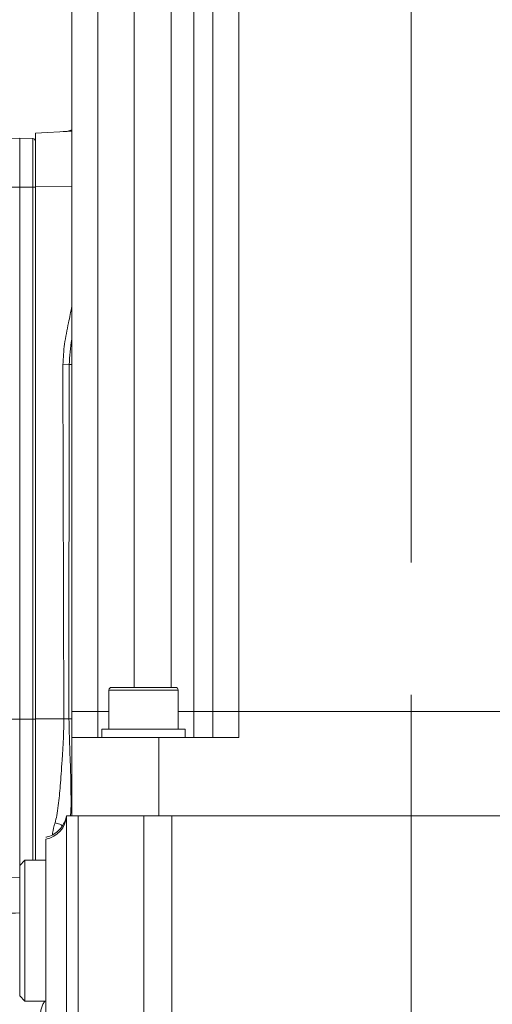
# Model space of a CAD drawing. Header units: millimetres. Extents: x 0 to 8410, y 0 to 5940.
# Tile 25 of 179: x 1301 to 1391, y 2985 to 3173. Entities that reach past the tile are written whole.
import ezdxf

# ---------------------------------------------------------------- set-up
doc = ezdxf.new("R2010")
doc.units = ezdxf.units.MM
doc.header["$LTSCALE"] = 10
doc.linetypes.add('CENTERX2', pattern=[20.32, 12.7, -2.54, 2.54, -2.54])
doc.styles.add('SLDTEXTSTYLE0', font='TXT', dxfattribs={"width": 0.605})
doc.dimstyles.new('SLDDIMSTYLE0', dxfattribs={"dimtxt": 50, "dimasz": 50, "dimexe": 0, "dimexo": 0.0625, "dimgap": 12.5, "dimtad": 1, "dimtoh": 1, "dimdec": 1, "dimrnd": 1e-09, "dimzin": 12, "dimdsep": 46, "dimtxsty": 'SLDTEXTSTYLE0', "dimsah": 1, "dimcen": 0.09, "dimadec": 0, "dimazin": 0, "dimtfac": 1, "dimtofl": 0, "dimtmove": 0, "dimatfit": 3, "dimfxl": 0, "dimfrac": 2, "dimtolj": 1, "dimtzin": 12, "dimarcsym": 0})

# ---------------------------------------------------------------- blocks, each defined once
blk = doc.blocks.new('*D14')
at = {"color": 7, "linetype": 'Continuous', "lineweight": 0}
for p, q in [((1075.65, 3477.87), (1075.65, 3610.76)), ((1075.65, 3595.76), (1375.65, 3595.76))]:
    blk.add_line(p, q, dxfattribs=at)
for points in [[(1075.65, 3595.76), (1125.65, 3588.26), (1125.65, 3603.26)], [(1375.65, 3595.76), (1325.65, 3603.26), (1325.65, 3588.26)]]:
    blk.add_solid(points, dxfattribs=at)
at = {"color": 7, "linetype": 'Continuous', "lineweight": 0, "insert": (1168.37, 3660.22), "char_height": 50, "attachment_point": 1, "style": 'SLDTEXTSTYLE0'}
blk.add_mtext('300', dxfattribs=at)

msp = doc.modelspace()

# ---------------------------------------------------------------- linework, layer by layer
at = {"color": 7, "linetype": 'CENTERX2', "lineweight": 0}
msp.add_line((1375.65, 2663.03), (1375.65, 4560.19), dxfattribs=at)
at = {"color": 7, "linetype": 'Continuous', "lineweight": 0}
for p, q in [((1310.65, 3040.87), (1310.65, 3202.87)), ((1337.65, 3040.87), (1337.65, 3191.47)), ((1310.65, 3152.05), (1303.65, 3151.69)), ((1303.65, 3151.69), (1303.65, 3141.41)), ((1298.62, 3150.67), (1300.65, 3150.74)), ((1300.65, 3141.36), (1300.65, 3150.74)), ((1300.65, 3150.74), (1303.17, 3150.65)), ((1300.65, 3039.38), (1300.65, 3141.36)), ((1303.65, 3141.41), (1303.65, 3039.43)), ((1318.25, 3045.47), (1330.52, 3045.47)), ((1317.75, 3044.97), (1317.75, 3037.47)), ((1331.02, 3037.47), (1331.02, 3044.97)), ((1310.65, 3035.87), (1310.65, 3040.87)), ((1310.65, 3040.87), (1315.65, 3040.87)), ((1315.65, 3040.87), (1317.75, 3040.87)), ((1331.02, 3040.87), (1334.05, 3040.87)), ((1334.05, 3040.87), (1337.65, 3040.87)), ((1337.65, 3035.87), (1337.65, 3040.87)), ((1337.65, 3040.87), (1342.65, 3040.87)), ((1342.65, 3040.87), (1413.65, 3040.87)), ((1300.65, 3011.37), (1300.65, 3039.38)), ((1303.65, 3039.43), (1303.65, 3012.37)), ((1316.39, 3037.47), (1316.39, 3035.87)), ((1332.39, 3037.47), (1316.39, 3037.47)), ((1332.39, 3035.87), (1332.39, 3037.47)), ((1310.65, 3035.87), (1310.65, 3020.87)), ((1327.32, 3035.87), (1310.65, 3035.87)), ((1327.32, 3020.87), (1327.32, 3035.87)), ((1327.32, 3035.87), (1342.65, 3035.87)), ((1309.65, 2976.56), (1309.65, 3020.87)), ((1311.85, 3020.87), (1309.65, 3020.87)), ((1314.87, 3020.87), (1311.85, 3020.87)), ((1319.01, 3020.87), (1314.87, 3020.87)), ((1324.43, 3020.87), (1319.01, 3020.87)), ((1329.82, 3020.87), (1324.43, 3020.87)), ((1375.65, 3020.87), (1329.82, 3020.87)), ((1375.65, 2963.44), (1375.65, 3020.87)), ((1421.49, 3020.87), (1375.65, 3020.87)), ((1305.65, 2980.98), (1305.65, 3016.37)), ((1301.65, 3012.37), (1300.65, 3011.37)), ((1305.65, 3012.37), (1301.65, 3012.37)), ((1301.65, 3012.37), (1301.65, 2985.37)), ((1283.31, 3009.58), (1300.65, 3008.98)), ((1300.65, 2986.37), (1300.65, 3011.37)), ((1300.65, 2986.37), (1301.65, 2985.37)), ((1301.65, 2985.37), (1305.65, 2985.37))]:
    msp.add_line(p, q, dxfattribs=at)
at = {"color": 8, "linetype": 'Continuous', "lineweight": 0}
for p, q in [((1315.65, 3202.87), (1315.65, 3040.87)), ((1322.59, 3045.47), (1322.59, 3202.87)), ((1329.66, 3202.87), (1329.66, 3045.47)), ((1334.05, 3040.87), (1334.05, 3202.87)), ((1342.65, 3191.47), (1342.65, 3040.87)), ((1303.17, 3141.36), (1303.17, 3150.65)), ((1298.62, 3141.36), (1300.65, 3141.36)), ((1300.65, 3141.36), (1303.17, 3141.36)), ((1303.17, 3039.38), (1303.17, 3141.36)), ((1310.65, 3141.43), (1303.65, 3141.41)), ((1308.93, 3107.31), (1310.15, 3107.32)), ((1309.11, 3039.45), (1308.93, 3107.31)), ((1310.15, 3107.32), (1310.09, 3039.46)), ((1317.88, 3044.97), (1317.75, 3044.97)), ((1331.02, 3044.97), (1317.88, 3044.97)), ((1315.65, 3040.87), (1315.65, 3035.87)), ((1334.05, 3035.87), (1334.05, 3040.87)), ((1342.65, 3040.87), (1342.65, 3035.87)), ((1283.31, 3039.35), (1300.65, 3039.38)), ((1300.65, 3039.38), (1303.17, 3039.38)), ((1303.17, 3012.37), (1303.17, 3039.38)), ((1303.65, 3039.43), (1309.11, 3039.45)), ((1309.11, 3039.45), (1310.09, 3039.46)), ((1310.09, 3039.46), (1310.65, 3039.46)), ((1311.85, 3020.87), (1311.85, 2976.56)), ((1324.43, 2965.46), (1324.43, 3020.87)), ((1329.82, 3020.87), (1329.82, 2965.46))]:
    msp.add_line(p, q, dxfattribs=at)
at = {"color": 7, "linetype": 'Continuous', "lineweight": 0}
for centre, radius, start, end in [((1308.74, 3156.96), 5, 272.9974, 292.551), ((1303.15, 3150.15), 0.5, 0, 88), ((1318.25, 3044.97), 0.5, 90, 180), ((1330.52, 3044.97), 0.5, 0, 90)]:
    msp.add_arc(centre, radius, start, end, dxfattribs=at)
at = {"color": 8, "linetype": 'Continuous', "lineweight": 0}
for centre, radius, start, end in [((1309.21, 3156.66), 4.68, 273.0061, 288.0261), ((1303.29, 3139.06), 2.3, 80.8707, 92.9217), ((1303.29, 3037.08), 2.3, 80.8589, 92.9334), ((1304.73, 3021.21), 4.93, 280.8154, 356)]:
    msp.add_arc(centre, radius, start, end, dxfattribs=at)
for points, knots in [([(1308.93, 3107.31), (1309, 3108.63), (1309.15, 3111.33), (1309.96, 3115.04), (1310.44, 3117.46), (1310.65, 3118.53)], [0, 0, 0, 0, 0.348122, 0.712046, 1, 1, 1, 1]), ([(1310.65, 3112.27), (1310.65, 3112.24), (1310.32, 3110.61), (1310.23, 3108.95), (1310.15, 3107.32)], [0, 0, 0, 0, 0.0194638, 1, 1, 1, 1]), ([(1310.15, 3107.32), (1310.31, 3107.33), (1310.47, 3107.33), (1310.65, 3107.33), (1310.65, 3107.33)], [0, 0, 0, 0, 0.968114, 1, 1, 1, 1]), ([(1307.42, 3019.51), (1307.54, 3019.97), (1307.8, 3021.02), (1308.05, 3022.78), (1308.26, 3024.69), (1308.44, 3026.72), (1308.61, 3028.98), (1308.79, 3031.58), (1308.95, 3034.29), (1309.08, 3036.94), (1309.1, 3038.63), (1309.11, 3039.45)], [0, 0, 0, 0, 0.08271, 0.189156, 0.292134, 0.387434, 0.501085, 0.628409, 0.763868, 0.885246, 1, 1, 1, 1]), ([(1310.09, 3039.46), (1310.13, 3037.63), (1310.21, 3033.98), (1310.43, 3029.12), (1310.48, 3024.94), (1310.52, 3022.4), (1310.41, 3021.05), (1310.39, 3020.87)], [0, 0, 0, 0, 0.285741, 0.573625, 0.76871, 0.969151, 1, 1, 1, 1]), ([(1306.93, 3017.21), (1306.94, 3017.33), (1307, 3018.05), (1307.23, 3018.84), (1307.42, 3019.51)], [0, 0, 0, 0, 0.155666, 1, 1, 1, 1]), ([(1307.42, 3019.51), (1307.73, 3019.43), (1308.25, 3019.31), (1308.67, 3019.06), (1308.84, 3018.96)], [0, 0, 0, 0, 0.602556, 1, 1, 1, 1]), ([(1306.54, 2978.2), (1305.95, 2978.86), (1304.88, 2980.07), (1304.47, 2982.42), (1304.76, 2984.23), (1305.35, 2985.17), (1305.47, 2985.37)], [0, 0, 0, 0, 0.347753, 0.634762, 0.921101, 1, 1, 1, 1])]:
    msp.add_open_spline(points, degree=3, knots=knots, dxfattribs=at)
at = {"color": 7, "linetype": 'Continuous', "lineweight": 0}
for points, knots in [([(1227.42, 3115.73), (1227.23, 3115.69), (1226.22, 3115.44), (1224.38, 3114.9), (1221.46, 3114), (1217.77, 3112.74), (1213.08, 3110.93), (1207.86, 3108.61), (1202.42, 3105.82), (1197.35, 3102.74), (1192.72, 3099.43), (1188.56, 3095.93), (1184.86, 3092.16), (1181.82, 3088.41), (1179.53, 3085.03), (1177.97, 3082.31), (1176.92, 3080.23), (1176.09, 3078.41), (1175.22, 3076.33), (1174.25, 3073.65), (1173.26, 3070.31), (1172.35, 3066.41), (1171.57, 3061.54), (1171.08, 3056.03), (1170.97, 3050.12), (1171.22, 3044.59), (1171.76, 3039.51), (1172.45, 3035.01), (1173.1, 3031.37), (1173.63, 3028.63), (1174.04, 3026.57), (1174.45, 3024.53), (1174.93, 3022.12), (1175.57, 3019), (1176.48, 3014.6), (1177.61, 3009.08), (1178.87, 3002.8), (1180.03, 2996.78), (1181.09, 2991.22), (1182.06, 2986.14), (1182.97, 2981.38), (1183.87, 2976.8), (1184.72, 2972.63), (1185.57, 2968.75), (1186.44, 2965), (1187.49, 2960.96), (1188.72, 2956.7), (1190.09, 2952.54), (1191.42, 2948.98), (1192.58, 2946.21), (1193.54, 2944.12), (1194.49, 2942.2), (1195.61, 2940.13), (1197.05, 2937.72), (1198.74, 2935.21), (1200.96, 2932.35), (1203.57, 2929.59), (1206.21, 2927.57), (1208.43, 2926.32), (1210.39, 2925.47), (1212.74, 2924.77), (1215.15, 2924.35), (1217.27, 2924.18), (1219.02, 2924.13), (1220.61, 2924.15), (1222.35, 2924.23), (1224.39, 2924.37), (1226.84, 2924.58), (1229.45, 2924.83), (1232.39, 2925.09), (1235.69, 2925.36), (1239.68, 2925.69), (1244.04, 2926.03), (1248.65, 2926.39), (1253.03, 2926.73), (1257.24, 2927.05), (1261.35, 2927.38), (1265.56, 2927.71), (1269.58, 2928.04), (1273.38, 2928.35), (1277.15, 2928.66), (1281.48, 2929.01), (1286.64, 2929.41), (1292.6, 2929.84), (1299.04, 2930.27), (1305.62, 2930.68), (1312.27, 2931.07), (1319.62, 2931.48), (1327.52, 2931.86), (1335.69, 2932.1), (1343.23, 2932.15), (1350.04, 2932.13), (1356.14, 2932.09), (1361.83, 2932.05), (1368.27, 2932), (1375.95, 2931.94), (1385.03, 2931.88), (1394.89, 2931.81), (1405.17, 2931.75), (1415.7, 2931.68), (1426.31, 2931.62), (1437.19, 2931.55), (1448.33, 2931.5), (1459.71, 2931.47), (1471.21, 2931.48), (1482.64, 2931.51), (1493.74, 2931.54), (1504.23, 2931.55), (1513.39, 2931.56), (1521.36, 2931.57), (1528.41, 2931.59), (1535.01, 2931.61), (1541.06, 2931.63), (1546.46, 2931.63), (1551.15, 2931.62), (1555.07, 2931.59), (1558.2, 2931.54), (1560.61, 2931.5), (1562.38, 2931.47), (1563.57, 2931.47), (1564.47, 2931.55), (1565.26, 2931.73), (1566.04, 2932.03), (1566.75, 2932.42), (1567.36, 2932.87), (1567.92, 2933.39), (1568.59, 2934.23), (1569.19, 2935.44), (1569.53, 2936.9), (1569.53, 2938.44), (1569.17, 2939.99), (1568.46, 2941.4), (1567.5, 2942.55), (1566.3, 2943.43), (1565.22, 2943.87), (1564.38, 2944.05), (1563.68, 2944.11), (1562.85, 2944.07), (1561.79, 2943.82), (1560.67, 2943.22), (1559.6, 2942.3), (1559.18, 2941.41), (1558.97, 2940.96)], [0, 0, 0, 0, 0.000756, 0.004092, 0.007444, 0.012639, 0.01917, 0.026768, 0.034587, 0.042627, 0.049523, 0.056542, 0.06365, 0.070284, 0.075781, 0.080143, 0.083013, 0.085314, 0.088329, 0.092258, 0.097092, 0.102832, 0.109105, 0.117931, 0.126327, 0.134314, 0.141916, 0.149007, 0.154953, 0.158734, 0.161715, 0.164409, 0.168081, 0.172801, 0.178584, 0.187912, 0.197208, 0.205809, 0.213666, 0.220737, 0.22726, 0.233689, 0.240015, 0.24486, 0.250232, 0.256151, 0.262584, 0.269427, 0.275537, 0.279888, 0.283454, 0.286459, 0.290216, 0.294931, 0.300468, 0.305794, 0.313989, 0.320934, 0.324081, 0.327956, 0.332834, 0.338024, 0.342139, 0.345379, 0.348405, 0.351494, 0.355522, 0.36055, 0.365924, 0.370426, 0.376723, 0.383515, 0.391041, 0.398496, 0.405893, 0.411892, 0.418136, 0.424643, 0.430788, 0.435787, 0.44109, 0.44694, 0.454156, 0.462727, 0.471583, 0.480445, 0.489311, 0.498179, 0.509516, 0.520348, 0.530318, 0.53931, 0.547202, 0.554199, 0.561474, 0.572171, 0.583749, 0.596324, 0.610038, 0.623467, 0.637493, 0.652162, 0.66754, 0.683692, 0.700603, 0.718011, 0.735655, 0.753308, 0.770754, 0.785323, 0.800305, 0.815478, 0.830549, 0.845138, 0.858771, 0.8712, 0.882461, 0.892641, 0.901861, 0.910181, 0.917078, 0.922758, 0.927485, 0.931387, 0.93342, 0.936694, 0.941085, 0.946212, 0.951824, 0.957649, 0.962785, 0.967229, 0.972186, 0.976401, 0.980024, 0.981621, 0.983168, 0.985373, 0.988368, 0.992099, 0.996026, 1, 1, 1, 1]), ([(1309.59, 3020.88), (1309.56, 3020.69), (1309.48, 3020.23), (1309.18, 3019.46), (1308.67, 3018.61), (1307.92, 3017.81), (1306.97, 3017.19), (1306.2, 3016.85), (1305.73, 3016.79), (1305.64, 3016.78)], [0, 0, 0, 0, 0.100559, 0.234517, 0.399591, 0.591392, 0.767575, 0.95764, 1, 1, 1, 1]), ([(1284.8, 3001.7), (1287.94, 3001.81), (1292.97, 3001.98), (1298.55, 3002.18), (1300.65, 3002.25)], [0, 0, 0, 0, 0.623383, 1, 1, 1, 1])]:
    msp.add_open_spline(points, degree=3, knots=knots, dxfattribs=at)

# ---------------------------------------------------------------- dimensions: what is measured, and where the dimension line sits
dim = msp.add_linear_dim(base=(1375.65, 3595.76), p1=(1075.65, 3477.87), p2=(1375.65, 2663.03), dimstyle='SLDDIMSTYLE0', dxfattribs=at)
dim.commit()
dim.dimension.update_dxf_attribs({"geometry": '*D14', "text_midpoint": (1225.65, 3595.76), "dimtype": 160})

doc.saveas('drawing.dxf')
